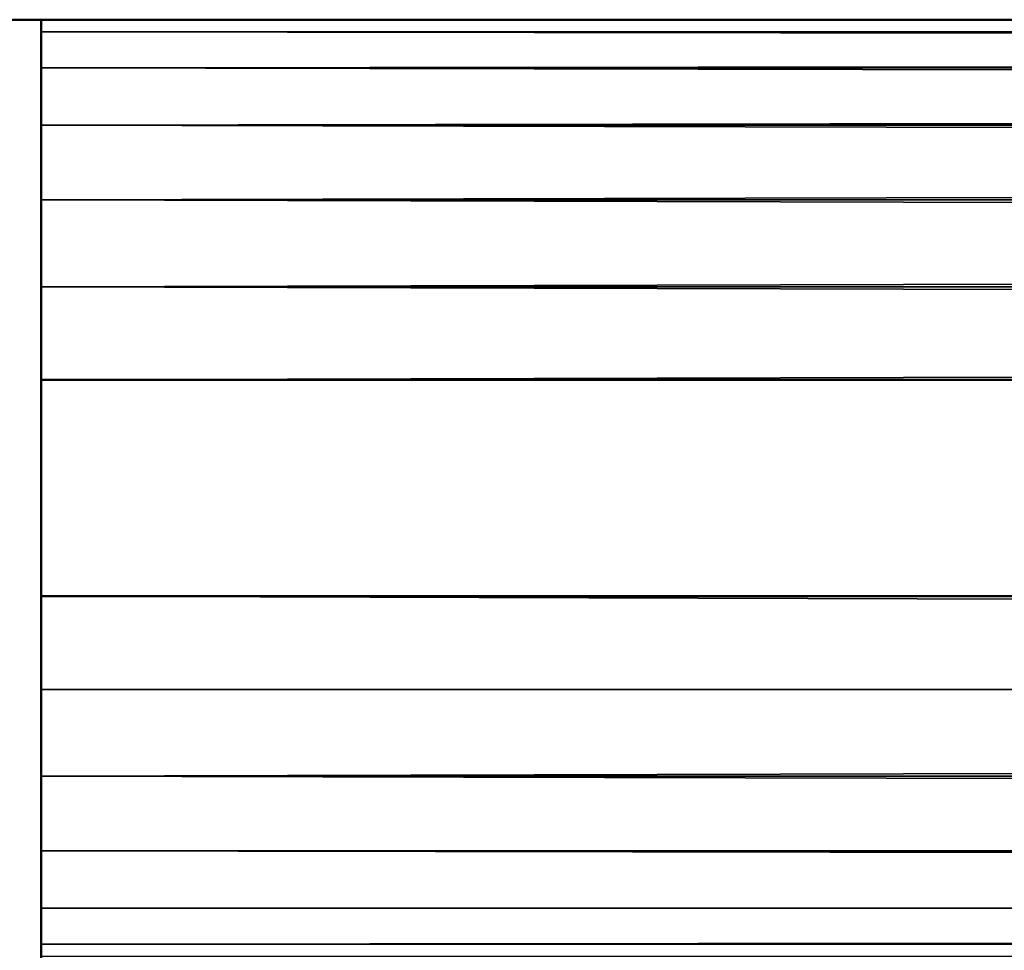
# Model space of a CAD drawing. Header units: millimetres. Extents: x -1 to 359, y -328 to 0.
# Tile 77 of 220: x 156.97 to 158.34, y -296.99 to -295.7. Entities that reach past the tile are written whole.
import ezdxf

# ---------------------------------------------------------------- set-up
doc = ezdxf.new("R2010")
doc.units = ezdxf.units.MM
doc.header["$MEASUREMENT"] = 0
doc.layers.add('0 Misc', color=7, linetype='Continuous', lineweight=35)
doc.layers.add('10 Raster Images', color=7, linetype='Continuous', lineweight=35)

msp = doc.modelspace()

# ---------------------------------------------------------------- linework, layer by layer
at = {"layer": '0 Misc', "color": 160, "linetype": 'Continuous', "lineweight": 50}
for p, q in [((157, -295.7, 330.2), (157, -295.7, 313.2)), ((157, -295.7, 313.2), (201, -295.7, 313.2)), ((201, -295.7, 330.2), (157, -295.7, 330.2)), ((157, -295.7, 165.2), (157, -295.7, 148.2)), ((157, -295.7, 148.2), (201, -295.7, 148.2)), ((201, -295.7, 165.2), (157, -295.7, 165.2)), ((157, -327.2, 330.7), (157, -296.2, 330.7)), ((157, -296.2, 312.7), (157, -296.5, 312.7)), ((157, -296.2, 330.7), (201, -296.2, 330.7)), ((201, -296.2, 312.7), (157, -296.2, 312.7)), ((157, -327.2, 165.7), (157, -296.2, 165.7)), ((157, -296.2, 147.7), (157, -296.5, 147.7)), ((157, -296.2, 165.7), (201, -296.2, 165.7)), ((201, -296.2, 147.7), (157, -296.2, 147.7)), ((157, -296.5, 312.7), (201, -296.5, 312.7)), ((157, -296.5, 147.7), (201, -296.5, 147.7))]:
    msp.add_line(p, q, dxfattribs=at).dxf.unprotected_set("ltscale", 0)
at = {"layer": '0 Misc', "color": 160, "linetype": 'Continuous', "lineweight": 25}
for p, q in [((157, -295.717, 313.0706), (157, -295.7, 330.2)), ((157, -295.7, 313.2), (163, -295.7, 318.1)), ((162.0683, -295.7, 318.2227), (157, -295.7, 313.2)), ((161.2, -295.7, 318.5823), (157, -295.7, 313.2)), ((160.4544, -295.7, 319.1544), (157, -295.7, 313.2)), ((159.8823, -295.7, 319.9), (157, -295.7, 313.2)), ((159.5227, -295.7, 320.7683), (157, -295.7, 313.2)), ((159.5227, -295.7, 320.7683), (157, -295.7, 330.2)), ((159.4, -295.7, 321.7), (157, -295.7, 330.2)), ((159.5227, -295.7, 322.6317), (157, -295.7, 330.2)), ((159.8823, -295.7, 323.5), (157, -295.7, 330.2)), ((160.4544, -295.7, 324.2456), (157, -295.7, 330.2)), ((161.2, -295.7, 324.8177), (157, -295.7, 330.2)), ((162.0683, -295.7, 325.1773), (157, -295.7, 330.2)), ((163, -295.7, 325.3), (157, -295.7, 330.2)), ((195, -295.7, 325.3), (157, -295.7, 330.2)), ((195, -295.7, 318.1), (157, -295.7, 313.2)), ((157, -295.717, 148.0706), (157, -295.7, 165.2)), ((163, -295.7, 153.1), (157, -295.7, 148.2)), ((162.0683, -295.7, 153.2227), (157, -295.7, 148.2)), ((161.2, -295.7, 153.5823), (157, -295.7, 148.2)), ((160.4544, -295.7, 154.1544), (157, -295.7, 148.2)), ((159.8823, -295.7, 154.9), (157, -295.7, 148.2)), ((159.5227, -295.7, 155.7682), (157, -295.7, 148.2)), ((159.5227, -295.7, 155.7682), (157, -295.7, 165.2)), ((159.4, -295.7, 156.7), (157, -295.7, 165.2)), ((159.5227, -295.7, 157.6317), (157, -295.7, 165.2)), ((159.8823, -295.7, 158.5), (157, -295.7, 165.2)), ((160.4544, -295.7, 159.2456), (157, -295.7, 165.2)), ((161.2, -295.7, 159.8177), (157, -295.7, 165.2)), ((162.0683, -295.7, 160.1773), (157, -295.7, 165.2)), ((163, -295.7, 160.3), (157, -295.7, 165.2)), ((195, -295.7, 160.3), (157, -295.7, 165.2)), ((157, -295.767, 312.95), (157, -295.717, 330.3294)), ((157, -295.717, 313.0706), (157, -295.717, 330.3294)), ((157, -295.767, 147.95), (157, -295.717, 165.3294)), ((157, -295.717, 148.0706), (157, -295.717, 165.3294)), ((157, -295.8465, 312.8464), (157, -295.767, 330.45)), ((157, -295.767, 312.95), (157, -295.767, 330.45)), ((157, -295.8465, 147.8465), (157, -295.767, 165.45)), ((157, -295.767, 147.95), (157, -295.767, 165.45)), ((157, -295.95, 312.767), (157, -295.8465, 330.5536)), ((157, -295.8465, 312.8464), (157, -295.8465, 330.5536)), ((157, -295.95, 147.767), (157, -295.8465, 165.5536)), ((157, -295.8465, 147.8465), (157, -295.8465, 165.5536)), ((157, -296.0706, 312.717), (157, -295.95, 330.633)), ((157, -295.95, 312.767), (157, -295.95, 330.633)), ((157, -296.0706, 147.717), (157, -295.95, 165.633)), ((157, -295.95, 147.767), (157, -295.95, 165.633)), ((157, -296.2, 312.7), (157, -296.0706, 330.683)), ((157, -296.0706, 312.717), (157, -296.0706, 330.683)), ((157, -296.2, 147.7), (157, -296.0706, 165.683)), ((157, -296.0706, 147.717), (157, -296.0706, 165.683)), ((157, -322.5291, 329.5), (157, -296.2, 330.7)), ((157, -297, 329.5), (157, -296.2, 330.7)), ((157, -297, 313.2), (157, -296.2, 330.7)), ((157, -296.983, 313.0706), (157, -296.2, 330.7)), ((157, -296.933, 312.95), (157, -296.2, 330.7)), ((157, -296.8535, 312.8464), (157, -296.2, 330.7)), ((157, -296.75, 312.767), (157, -296.2, 330.7)), ((157, -296.6294, 312.717), (157, -296.2, 330.7)), ((157, -296.5, 312.7), (157, -296.2, 330.7)), ((157, -296.2, 312.7), (157, -296.2, 330.7)), ((157, -322.5291, 164.5), (157, -296.2, 165.7)), ((157, -297, 164.5), (157, -296.2, 165.7)), ((157, -297, 148.2), (157, -296.2, 165.7)), ((157, -296.983, 148.0706), (157, -296.2, 165.7)), ((157, -296.933, 147.95), (157, -296.2, 165.7)), ((157, -296.8535, 147.8465), (157, -296.2, 165.7)), ((157, -296.75, 147.767), (157, -296.2, 165.7)), ((157, -296.6294, 147.717), (157, -296.2, 165.7)), ((157, -296.5, 147.7), (157, -296.2, 165.7)), ((157, -296.2, 147.7), (157, -296.2, 165.7))]:
    msp.add_line(p, q, dxfattribs=at).dxf.unprotected_set("ltscale", 0)
at = {"layer": '0 Misc', "color": 160, "linetype": 'Continuous', "lineweight": 50, "extrusion": (0, -1, 0)}
for centre in [(159.4, 321.7, 295.7), (159.4, 156.7, 295.7)]:
    msp.add_circle(centre, 3.6, dxfattribs=at).dxf.unprotected_set("ltscale", 0)
at = {"layer": '0 Misc', "color": 160, "linetype": 'Continuous', "lineweight": 50, "extrusion": (1, 0, 0)}
for centre, start, end in [((-296.2, 313.2, 157), 270, 0), ((-296.2, 330.2, 157), 0, 90), ((-296.2, 148.2, 157), 270, 0), ((-296.2, 165.2, 157), 0, 90), ((-296.5, 313.2, 157), 180, 270), ((-296.5, 148.2, 157), 180, 270)]:
    msp.add_arc(centre, 0.5, start, end, dxfattribs=at).dxf.unprotected_set("ltscale", 0)
at = {"layer": '0 Misc', "color": 5, "lineweight": 25}
for points in [[(201, -295.7, 330.2), (157, -295.7, 330.2), (157, -295.717, 330.3294)], [(201, -295.717, 330.3294), (201, -295.7, 330.2), (157, -295.717, 330.3294)], [(157, -295.717, 313.0706), (157, -295.7, 313.2), (201, -295.717, 313.0706)], [(201, -295.717, 313.0706), (157, -295.7, 313.2), (201, -295.7, 313.2)], [(201, -295.7, 165.2), (157, -295.7, 165.2), (157, -295.717, 165.3294)], [(201, -295.717, 165.3294), (201, -295.7, 165.2), (157, -295.717, 165.3294)], [(157, -295.717, 148.0706), (157, -295.7, 148.2), (201, -295.717, 148.0706)], [(201, -295.717, 148.0706), (157, -295.7, 148.2), (201, -295.7, 148.2)], [(157, -295.717, 313.0706), (157, -295.717, 330.3294), (157, -295.7, 330.2)], [(157, -295.717, 313.0706), (157, -295.7, 330.2), (157, -295.7, 313.2)], [(157, -295.7, 313.2), (162.0683, -295.7, 318.2227), (163, -295.7, 318.1)], [(162.0683, -295.7, 318.2227), (157, -295.7, 313.2), (161.2, -295.7, 318.5823)], [(161.2, -295.7, 318.5823), (157, -295.7, 313.2), (160.4544, -295.7, 319.1544)], [(160.4544, -295.7, 319.1544), (157, -295.7, 313.2), (159.8823, -295.7, 319.9)], [(159.8823, -295.7, 319.9), (157, -295.7, 313.2), (159.5227, -295.7, 320.7683)], [(159.5227, -295.7, 320.7683), (157, -295.7, 313.2), (157, -295.7, 330.2)], [(159.5227, -295.7, 320.7683), (157, -295.7, 330.2), (159.4, -295.7, 321.7)], [(159.4, -295.7, 321.7), (157, -295.7, 330.2), (159.5227, -295.7, 322.6317)], [(159.5227, -295.7, 322.6317), (157, -295.7, 330.2), (159.8823, -295.7, 323.5)], [(159.8823, -295.7, 323.5), (157, -295.7, 330.2), (160.4544, -295.7, 324.2456)], [(160.4544, -295.7, 324.2456), (157, -295.7, 330.2), (161.2, -295.7, 324.8177)], [(161.2, -295.7, 324.8177), (157, -295.7, 330.2), (162.0683, -295.7, 325.1773)], [(162.0683, -295.7, 325.1773), (157, -295.7, 330.2), (163, -295.7, 325.3)], [(163, -295.7, 325.3), (157, -295.7, 330.2), (195, -295.7, 325.3)], [(195, -295.7, 325.3), (157, -295.7, 330.2), (201, -295.7, 330.2)], [(195, -295.7, 318.1), (201, -295.7, 313.2), (157, -295.7, 313.2)], [(195, -295.7, 318.1), (157, -295.7, 313.2), (163, -295.7, 318.1)], [(157, -295.717, 148.0706), (157, -295.717, 165.3294), (157, -295.7, 165.2)], [(157, -295.717, 148.0706), (157, -295.7, 165.2), (157, -295.7, 148.2)], [(157, -295.7, 148.2), (163, -295.7, 153.1), (201, -295.7, 148.2)], [(163, -295.7, 153.1), (157, -295.7, 148.2), (162.0683, -295.7, 153.2227)], [(162.0683, -295.7, 153.2227), (157, -295.7, 148.2), (161.2, -295.7, 153.5823)], [(161.2, -295.7, 153.5823), (157, -295.7, 148.2), (160.4544, -295.7, 154.1544)], [(160.4544, -295.7, 154.1544), (157, -295.7, 148.2), (159.8823, -295.7, 154.9)], [(159.8823, -295.7, 154.9), (157, -295.7, 148.2), (159.5227, -295.7, 155.7682)], [(159.5227, -295.7, 155.7682), (157, -295.7, 148.2), (157, -295.7, 165.2)], [(159.5227, -295.7, 155.7682), (157, -295.7, 165.2), (159.4, -295.7, 156.7)], [(159.4, -295.7, 156.7), (157, -295.7, 165.2), (159.5227, -295.7, 157.6317)], [(159.5227, -295.7, 157.6317), (157, -295.7, 165.2), (159.8823, -295.7, 158.5)], [(159.8823, -295.7, 158.5), (157, -295.7, 165.2), (160.4544, -295.7, 159.2456)], [(160.4544, -295.7, 159.2456), (157, -295.7, 165.2), (161.2, -295.7, 159.8177)], [(161.2, -295.7, 159.8177), (157, -295.7, 165.2), (162.0683, -295.7, 160.1773)], [(162.0683, -295.7, 160.1773), (157, -295.7, 165.2), (163, -295.7, 160.3)], [(163, -295.7, 160.3), (157, -295.7, 165.2), (195, -295.7, 160.3)], [(201, -295.7, 165.2), (195, -295.7, 160.3), (157, -295.7, 165.2)], [(201, -295.767, 330.45), (201, -295.717, 330.3294), (157, -295.717, 330.3294)], [(157, -295.767, 330.45), (201, -295.767, 330.45), (157, -295.717, 330.3294)], [(201, -295.717, 313.0706), (201, -295.767, 312.95), (157, -295.767, 312.95)], [(157, -295.717, 313.0706), (201, -295.717, 313.0706), (157, -295.767, 312.95)], [(201, -295.767, 165.45), (201, -295.717, 165.3294), (157, -295.717, 165.3294)], [(157, -295.767, 165.45), (201, -295.767, 165.45), (157, -295.717, 165.3294)], [(201, -295.717, 148.0706), (201, -295.767, 147.95), (157, -295.767, 147.95)], [(157, -295.717, 148.0706), (201, -295.717, 148.0706), (157, -295.767, 147.95)], [(157, -295.767, 312.95), (157, -295.767, 330.45), (157, -295.717, 330.3294)], [(157, -295.767, 312.95), (157, -295.717, 330.3294), (157, -295.717, 313.0706)], [(157, -295.767, 147.95), (157, -295.767, 165.45), (157, -295.717, 165.3294)], [(157, -295.767, 147.95), (157, -295.717, 165.3294), (157, -295.717, 148.0706)], [(157, -295.767, 330.45), (157, -295.8465, 330.5536), (201, -295.767, 330.45)], [(201, -295.767, 330.45), (157, -295.8465, 330.5536), (201, -295.8465, 330.5536)], [(201, -295.8465, 312.8464), (157, -295.8465, 312.8464), (157, -295.767, 312.95)], [(201, -295.767, 312.95), (201, -295.8465, 312.8464), (157, -295.767, 312.95)], [(157, -295.767, 165.45), (157, -295.8465, 165.5536), (201, -295.767, 165.45)], [(201, -295.767, 165.45), (157, -295.8465, 165.5536), (201, -295.8465, 165.5536)], [(201, -295.8465, 147.8465), (157, -295.8465, 147.8465), (157, -295.767, 147.95)], [(201, -295.767, 147.95), (201, -295.8465, 147.8465), (157, -295.767, 147.95)], [(157, -295.8465, 312.8464), (157, -295.8465, 330.5536), (157, -295.767, 330.45)], [(157, -295.8465, 312.8464), (157, -295.767, 330.45), (157, -295.767, 312.95)], [(157, -295.8465, 147.8465), (157, -295.8465, 165.5536), (157, -295.767, 165.45)], [(157, -295.8465, 147.8465), (157, -295.767, 165.45), (157, -295.767, 147.95)], [(201, -295.8465, 330.5536), (157, -295.8465, 330.5536), (157, -295.95, 330.633)], [(201, -295.95, 330.633), (201, -295.8465, 330.5536), (157, -295.95, 330.633)], [(157, -295.95, 312.767), (157, -295.8465, 312.8464), (201, -295.95, 312.767)], [(201, -295.95, 312.767), (157, -295.8465, 312.8464), (201, -295.8465, 312.8464)], [(201, -295.8465, 165.5536), (157, -295.8465, 165.5536), (157, -295.95, 165.633)], [(201, -295.95, 165.633), (201, -295.8465, 165.5536), (157, -295.95, 165.633)], [(157, -295.95, 147.767), (157, -295.8465, 147.8465), (201, -295.95, 147.767)], [(201, -295.95, 147.767), (157, -295.8465, 147.8465), (201, -295.8465, 147.8465)], [(157, -295.95, 312.767), (157, -295.95, 330.633), (157, -295.8465, 330.5536)], [(157, -295.95, 312.767), (157, -295.8465, 330.5536), (157, -295.8465, 312.8464)], [(157, -295.95, 147.767), (157, -295.95, 165.633), (157, -295.8465, 165.5536)], [(157, -295.95, 147.767), (157, -295.8465, 165.5536), (157, -295.8465, 147.8465)], [(201, -296.0706, 330.683), (201, -295.95, 330.633), (157, -295.95, 330.633)], [(157, -296.0706, 330.683), (201, -296.0706, 330.683), (157, -295.95, 330.633)], [(201, -295.95, 312.767), (201, -296.0706, 312.717), (157, -296.0706, 312.717)], [(157, -295.95, 312.767), (201, -295.95, 312.767), (157, -296.0706, 312.717)], [(201, -296.0706, 165.683), (201, -295.95, 165.633), (157, -295.95, 165.633)], [(157, -296.0706, 165.683), (201, -296.0706, 165.683), (157, -295.95, 165.633)], [(201, -295.95, 147.767), (201, -296.0706, 147.717), (157, -296.0706, 147.717)], [(157, -295.95, 147.767), (201, -295.95, 147.767), (157, -296.0706, 147.717)], [(157, -296.0706, 312.717), (157, -296.0706, 330.683), (157, -295.95, 330.633)], [(157, -296.0706, 312.717), (157, -295.95, 330.633), (157, -295.95, 312.767)], [(157, -296.0706, 147.717), (157, -296.0706, 165.683), (157, -295.95, 165.633)], [(157, -296.0706, 147.717), (157, -295.95, 165.633), (157, -295.95, 147.767)], [(157, -296.0706, 330.683), (157, -296.2, 330.7), (201, -296.0706, 330.683)], [(201, -296.0706, 330.683), (157, -296.2, 330.7), (201, -296.2, 330.7)], [(201, -296.2, 312.7), (157, -296.2, 312.7), (157, -296.0706, 312.717)], [(201, -296.0706, 312.717), (201, -296.2, 312.7), (157, -296.0706, 312.717)], [(157, -296.0706, 165.683), (157, -296.2, 165.7), (201, -296.0706, 165.683)], [(201, -296.0706, 165.683), (157, -296.2, 165.7), (201, -296.2, 165.7)], [(201, -296.2, 147.7), (157, -296.2, 147.7), (157, -296.0706, 147.717)], [(201, -296.0706, 147.717), (201, -296.2, 147.7), (157, -296.0706, 147.717)], [(157, -296.2, 312.7), (157, -296.2, 330.7), (157, -296.0706, 330.683)], [(157, -296.2, 312.7), (157, -296.0706, 330.683), (157, -296.0706, 312.717)], [(157, -296.2, 147.7), (157, -296.2, 165.7), (157, -296.0706, 165.683)], [(157, -296.2, 147.7), (157, -296.0706, 165.683), (157, -296.0706, 147.717)], [(157, -322.5291, 329.5), (157, -327.2, 330.7), (157, -296.2, 330.7)], [(157, -322.5291, 329.5), (157, -296.2, 330.7), (157, -297, 329.5)], [(157, -297, 329.5), (157, -296.2, 330.7), (157, -297, 313.2)], [(157, -297, 313.2), (157, -296.2, 330.7), (157, -296.983, 313.0706)], [(157, -296.983, 313.0706), (157, -296.2, 330.7), (157, -296.933, 312.95)], [(157, -296.933, 312.95), (157, -296.2, 330.7), (157, -296.8535, 312.8464)], [(157, -296.8535, 312.8464), (157, -296.2, 330.7), (157, -296.75, 312.767)], [(157, -296.75, 312.767), (157, -296.2, 330.7), (157, -296.6294, 312.717)], [(157, -296.6294, 312.717), (157, -296.2, 330.7), (157, -296.5, 312.7)], [(157, -296.5, 312.7), (157, -296.2, 330.7), (157, -296.2, 312.7)], [(157, -322.5291, 164.5), (157, -327.2, 165.7), (157, -296.2, 165.7)], [(157, -322.5291, 164.5), (157, -296.2, 165.7), (157, -297, 164.5)], [(157, -297, 164.5), (157, -296.2, 165.7), (157, -297, 148.2)], [(157, -297, 148.2), (157, -296.2, 165.7), (157, -296.983, 148.0706)], [(157, -296.983, 148.0706), (157, -296.2, 165.7), (157, -296.933, 147.95)], [(157, -296.933, 147.95), (157, -296.2, 165.7), (157, -296.8535, 147.8465)], [(157, -296.8535, 147.8465), (157, -296.2, 165.7), (157, -296.75, 147.767)], [(157, -296.75, 147.767), (157, -296.2, 165.7), (157, -296.6294, 147.717)], [(157, -296.6294, 147.717), (157, -296.2, 165.7), (157, -296.5, 147.7)], [(157, -296.5, 147.7), (157, -296.2, 165.7), (157, -296.2, 147.7)], [(157, -296.6294, 312.717), (157, -296.5, 312.7), (201, -296.6294, 312.717)], [(201, -296.6294, 312.717), (157, -296.5, 312.7), (201, -296.5, 312.7)], [(157, -296.6294, 147.717), (157, -296.5, 147.7), (201, -296.6294, 147.717)], [(201, -296.6294, 147.717), (157, -296.5, 147.7), (201, -296.5, 147.7)], [(201, -296.6294, 312.717), (201, -296.75, 312.767), (157, -296.75, 312.767)], [(157, -296.6294, 312.717), (201, -296.6294, 312.717), (157, -296.75, 312.767)], [(201, -296.6294, 147.717), (201, -296.75, 147.767), (157, -296.75, 147.767)], [(157, -296.6294, 147.717), (201, -296.6294, 147.717), (157, -296.75, 147.767)], [(201, -296.8535, 312.8464), (157, -296.8535, 312.8464), (157, -296.75, 312.767)], [(201, -296.75, 312.767), (201, -296.8535, 312.8464), (157, -296.75, 312.767)], [(201, -296.8535, 147.8465), (157, -296.8535, 147.8465), (157, -296.75, 147.767)], [(201, -296.75, 147.767), (201, -296.8535, 147.8465), (157, -296.75, 147.767)], [(157, -296.933, 312.95), (157, -296.8535, 312.8464), (201, -296.933, 312.95)], [(201, -296.933, 312.95), (157, -296.8535, 312.8464), (201, -296.8535, 312.8464)], [(157, -296.933, 147.95), (157, -296.8535, 147.8465), (201, -296.933, 147.95)], [(201, -296.933, 147.95), (157, -296.8535, 147.8465), (201, -296.8535, 147.8465)], [(201, -296.933, 312.95), (201, -296.983, 313.0706), (157, -296.983, 313.0706)], [(157, -296.933, 312.95), (201, -296.933, 312.95), (157, -296.983, 313.0706)], [(201, -296.933, 147.95), (201, -296.983, 148.0706), (157, -296.983, 148.0706)], [(157, -296.933, 147.95), (201, -296.933, 147.95), (157, -296.983, 148.0706)], [(201, -297, 313.2), (157, -297, 313.2), (157, -296.983, 313.0706)], [(201, -296.983, 313.0706), (201, -297, 313.2), (157, -296.983, 313.0706)], [(201, -297, 148.2), (157, -297, 148.2), (157, -296.983, 148.0706)], [(201, -296.983, 148.0706), (201, -297, 148.2), (157, -296.983, 148.0706)]]:
    msp.add_3dface(points, dxfattribs=at)
for points, invisible_edges in [([(157, -296.2, 330.7), (201, -327.2, 330.7), (201, -296.2, 330.7)], 1), ([(157, -296.2, 330.7), (157, -327.2, 330.7), (201, -327.2, 330.7)], 12), ([(201, -296.2, 312.7), (157, -296.5, 312.7), (157, -296.2, 312.7)], 1), ([(201, -296.2, 312.7), (201, -296.5, 312.7), (157, -296.5, 312.7)], 12), ([(157, -296.2, 165.7), (201, -327.2, 165.7), (201, -296.2, 165.7)], 1), ([(157, -296.2, 165.7), (157, -327.2, 165.7), (201, -327.2, 165.7)], 12), ([(201, -296.2, 147.7), (157, -296.5, 147.7), (157, -296.2, 147.7)], 1), ([(201, -296.2, 147.7), (201, -296.5, 147.7), (157, -296.5, 147.7)], 12)]:
    msp.add_3dface(points, dxfattribs=dict(at, invisible_edges=invisible_edges))
at = {"layer": '10 Raster Images', "color": 160, "linetype": 'Continuous', "lineweight": 25}
for p, q in [((157, -295.7, 330.2), (157, -295.717, 330.3294)), ((157, -295.717, 313.0706), (157, -295.7, 313.2)), ((157, -295.7, 313.2), (157, -295.7, 330.2)), ((157, -295.7, 330.2), (157, -295.7, 313.2)), ((201, -295.7, 330.2), (157, -295.7, 330.2)), ((157, -295.7, 313.2), (201, -295.7, 313.2)), ((157, -295.7, 165.2), (157, -295.717, 165.3294)), ((157, -295.717, 148.0706), (157, -295.7, 148.2)), ((157, -295.7, 148.2), (157, -295.7, 165.2)), ((157, -295.7, 148.2), (201, -295.7, 148.2)), ((157, -295.7, 165.2), (157, -295.7, 148.2)), ((201, -295.7, 165.2), (157, -295.7, 165.2)), ((157, -295.717, 330.3294), (157, -295.767, 330.45)), ((157, -295.767, 312.95), (157, -295.717, 313.0706)), ((157, -295.717, 165.3294), (157, -295.767, 165.45)), ((157, -295.767, 147.95), (157, -295.717, 148.0706)), ((157, -295.767, 330.45), (157, -295.8465, 330.5536)), ((157, -295.8465, 312.8464), (157, -295.767, 312.95)), ((157, -295.767, 165.45), (157, -295.8465, 165.5536)), ((157, -295.8465, 147.8465), (157, -295.767, 147.95)), ((157, -295.8465, 330.5536), (157, -295.95, 330.633)), ((157, -295.95, 312.767), (157, -295.8465, 312.8464)), ((157, -295.8465, 165.5536), (157, -295.95, 165.633)), ((157, -295.95, 147.767), (157, -295.8465, 147.8465)), ((157, -295.95, 330.633), (157, -296.0706, 330.683)), ((157, -296.0706, 312.717), (157, -295.95, 312.767)), ((157, -295.95, 165.633), (157, -296.0706, 165.683)), ((157, -296.0706, 147.717), (157, -295.95, 147.767)), ((157, -296.0706, 330.683), (157, -296.2, 330.7)), ((157, -296.2, 312.7), (157, -296.0706, 312.717)), ((157, -296.0706, 165.683), (157, -296.2, 165.7)), ((157, -296.2, 147.7), (157, -296.0706, 147.717)), ((157, -296.2, 330.7), (157, -327.2, 330.7)), ((157, -296.5, 312.7), (157, -296.2, 312.7)), ((157, -296.2, 165.7), (157, -327.2, 165.7)), ((157, -296.5, 147.7), (157, -296.2, 147.7)), ((157, -296.6294, 312.717), (157, -296.5, 312.7)), ((157, -296.6294, 147.717), (157, -296.5, 147.7)), ((157, -296.75, 312.767), (157, -296.6294, 312.717)), ((157, -296.75, 147.767), (157, -296.6294, 147.717)), ((157, -296.8535, 312.8464), (157, -296.75, 312.767)), ((157, -296.8535, 147.8465), (157, -296.75, 147.767)), ((157, -296.933, 312.95), (157, -296.8535, 312.8464)), ((157, -296.933, 147.95), (157, -296.8535, 147.8465)), ((157, -296.983, 313.0706), (157, -296.933, 312.95)), ((157, -296.983, 148.0706), (157, -296.933, 147.95)), ((157, -297, 313.2), (157, -296.983, 313.0706)), ((157, -297, 148.2), (157, -296.983, 148.0706))]:
    msp.add_line(p, q, dxfattribs=at).dxf.unprotected_set("ltscale", 0)

doc.saveas('drawing.dxf')
